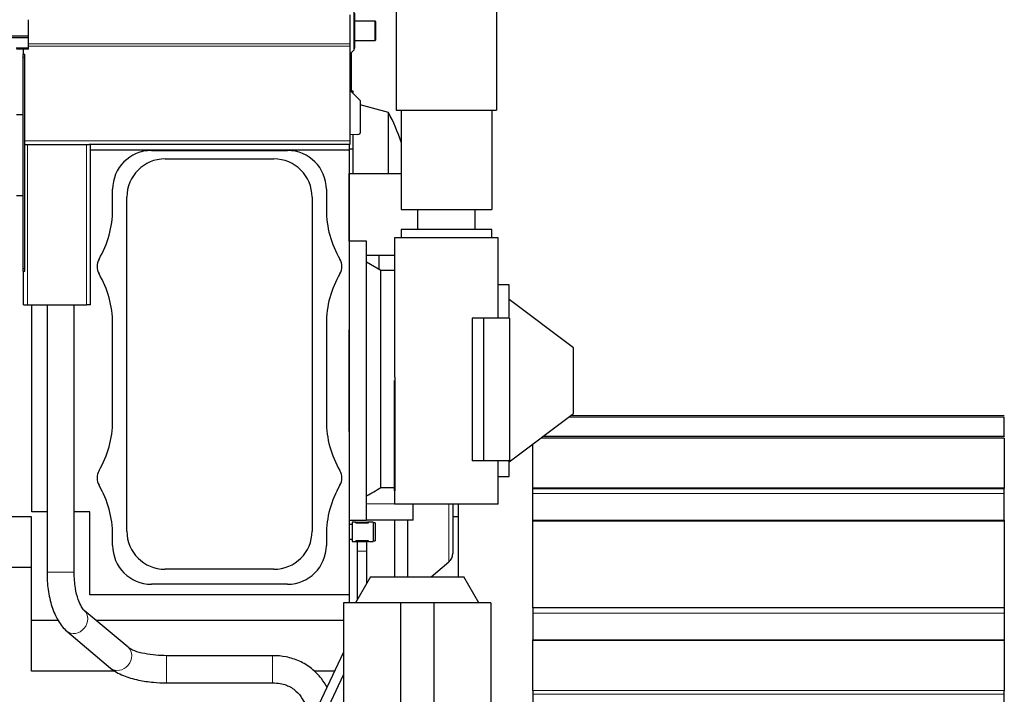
# Model space of a CAD drawing. Header units: inches. Extents: x 0 to 29700, y -16 to 21000.
# Tile 91 of 186: x 6636 to 8155, y 16951 to 17991. Entities that reach past the tile are written whole.
import ezdxf

# ---------------------------------------------------------------- set-up
doc = ezdxf.new("R2010")
doc.units = ezdxf.units.IN
doc.layers.add('254', color=7, linetype='Continuous', true_color=0xffffff)

msp = doc.modelspace()

# ---------------------------------------------------------------- linework, layer by layer
at = {"layer": '254', "color": 2, "linetype": 'Continuous', "lineweight": 25}
for p, q in [((7372.083, 18179.233), (7372.083, 17851.633)), ((7217.083, 18127.861), (7217.083, 17851.633)), ((7145.583, 17998.59), (7145.583, 17953.902)), ((7152.083, 17944.633), (7152.083, 18003.633)), ((7153.583, 17947.133), (7153.583, 18001.133)), ((6650.083, 17965.605), (6650.083, 17991.147)), ((7184.583, 17989.133), (7153.583, 17989.133)), ((7185.583, 17988.133), (7184.583, 17989.133)), ((7184.583, 17959.133), (7184.583, 17989.133)), ((7185.583, 17960.133), (7185.583, 17988.133)), ((6650.083, 17965.605), (5673.083, 17965.605)), ((6650.083, 17963.341), (6650.083, 17965.605)), ((6650.083, 17963.341), (5673.083, 17963.341)), ((6650.083, 17947.49), (6650.083, 17963.341)), ((7145.583, 17953.902), (7145.583, 17950.46)), ((7145.583, 17950.46), (7145.583, 17804.637)), ((7153.583, 17959.133), (7184.583, 17959.133)), ((7184.583, 17959.133), (7185.583, 17960.133)), ((6650.083, 17947.49), (6630.939, 17947.49)), ((6650.083, 17945.741), (6631.321, 17945.741)), ((6641.583, 17945.741), (6641.583, 17937.637)), ((6641.583, 17933.392), (6641.583, 17937.637)), ((6644.583, 17937.637), (6641.583, 17937.637)), ((6644.583, 17933.392), (6644.583, 17937.637)), ((6650.083, 17945.741), (6650.083, 17947.49)), ((7145.583, 17938.133), (7152.083, 17944.633)), ((7147.583, 17940.133), (7147.583, 17918.133)), ((7152.083, 17947.133), (7153.583, 17947.133)), ((6641.583, 17607.637), (6641.583, 17933.392)), ((6644.583, 17607.637), (6644.583, 17933.392)), ((7145.583, 17912.133), (7147.583, 17912.133)), ((7147.583, 17918.133), (7147.583, 17912.133)), ((7147.583, 17912.133), (7147.583, 17899.133)), ((7147.583, 17899.133), (7147.583, 17880.633)), ((7145.583, 17882.633), (7161.583, 17866.633)), ((7150.783, 17881.133), (7147.583, 17881.133)), ((7150.783, 17877.433), (7150.783, 17881.133)), ((7161.583, 17866.633), (7161.583, 17816.019)), ((7205.103, 17848.114), (7161.583, 17859.775)), ((6641.583, 17844.633), (6631.313, 17844.633)), ((7205.103, 17754.136), (7205.103, 17848.114)), ((7217.083, 17851.633), (7372.083, 17851.633)), ((7224.583, 17851.633), (7224.583, 17698.633)), ((7364.583, 17851.633), (7364.583, 17698.633)), ((7157.738, 17814.058), (7145.583, 17813.633)), ((7150.783, 17791.801), (7150.783, 17813.816)), ((7161.583, 17816.019), (7161.16, 17815.582)), ((6644.614, 17798.637), (6644.583, 17798.637)), ((6644.614, 17798.637), (6648.583, 17798.637)), ((6648.583, 17798.637), (6739.583, 17798.637)), ((6739.583, 17798.637), (6743.551, 17798.637)), ((7145.583, 17798.637), (6743.551, 17798.637)), ((6745.583, 17551.637), (6745.583, 17798.637)), ((7144.583, 17798.625), (7144.583, 17513.011)), ((7145.583, 17804.637), (7145.583, 17798.637)), ((6745.584, 17790.637), (7144.579, 17790.637)), ((6839.583, 17789.466), (7049.583, 17789.466)), ((7144.579, 17790.637), (7144.579, 17104.637)), ((7150.783, 17791.801), (7144.583, 17791.801)), ((7150.783, 17754.133), (7150.783, 17791.801)), ((6860.583, 17776.497), (7028.583, 17776.497)), ((7144.587, 17754.133), (7144.583, 17754.133)), ((7144.587, 17754.133), (7224.582, 17754.133)), ((7144.587, 17649.634), (7144.587, 17754.133)), ((6779.753, 17698.409), (6779.753, 17729.636)), ((7109.412, 17729.636), (7109.412, 17698.409)), ((6641.583, 17719.633), (6631.313, 17719.633)), ((6801.722, 17202.636), (6801.722, 17717.636)), ((7087.444, 17717.636), (7087.444, 17202.636)), ((7224.583, 17698.633), (7364.583, 17698.633)), ((7250.083, 17698.633), (7250.083, 17667.633)), ((7339.083, 17667.633), (7339.083, 17698.633)), ((7224.583, 17667.633), (7224.583, 17654.633)), ((7294.583, 17667.633), (7224.583, 17667.633)), ((7364.583, 17667.633), (7294.583, 17667.633)), ((7364.583, 17654.633), (7364.583, 17667.633)), ((7171.583, 17649.633), (7144.583, 17649.633)), ((7171.583, 17221.179), (7171.583, 17649.633)), ((7214.583, 17654.633), (7214.583, 17474.145)), ((7374.583, 17654.633), (7214.583, 17654.633)), ((7374.583, 17531.133), (7374.583, 17654.633)), ((7171.583, 17628.133), (7214.581, 17628.133)), ((7193.583, 17604.633), (7171.583, 17617.333)), ((6641.583, 17603.239), (6641.583, 17607.637)), ((6641.583, 17603.239), (6644.583, 17603.239)), ((6642.583, 17551.637), (6642.583, 17603.24)), ((6644.583, 17603.239), (6644.583, 17607.637)), ((7214.584, 17604.633), (7193.583, 17604.633)), ((7193.583, 17269.923), (7193.583, 17604.633)), ((7391.583, 17582.133), (7374.583, 17582.133)), ((7391.583, 17531.141), (7391.583, 17582.133)), ((7490.583, 17485.133), (7391.583, 17559.733)), ((6642.583, 17551.637), (6648.583, 17551.637)), ((6648.583, 17551.637), (6739.583, 17551.637)), ((6655.079, 17232.637), (6655.079, 17551.628)), ((6678.58, 17551.628), (6678.58, 17139.455)), ((6720.58, 17139.455), (6720.58, 17551.628)), ((6745.583, 17551.637), (6739.583, 17551.637)), ((7351.659, 17531.133), (7334.583, 17531.133)), ((7334.583, 17531.133), (7334.583, 17311.133)), ((7391.659, 17531.133), (7351.659, 17531.133)), ((7351.659, 17531.133), (7351.659, 17311.133)), ((7391.659, 17531.133), (7391.659, 17311.133)), ((6779.753, 17372.409), (6779.753, 17522.864)), ((7109.412, 17522.864), (7109.412, 17372.409)), ((7144.583, 17356.252), (7144.583, 17513.034)), ((7490.583, 17384.133), (7490.583, 17485.133)), ((7214.583, 17264.633), (7214.583, 17434.633)), ((7214.808, 17434.633), (7214.808, 17264.633)), ((7391.583, 17309.533), (7490.583, 17384.133)), ((8155.083, 17380.496), (7485.765, 17380.496)), ((8155.083, 17349.082), (8155.083, 17378.153)), ((7144.583, 17356.255), (7144.583, 17213.028)), ((7443.293, 17348.496), (8155.083, 17348.496)), ((8155.083, 17349.082), (8155.083, 17348.496)), ((8155.083, 17346.153), (8155.083, 17269.179)), ((7428.083, 17269.179), (7428.083, 17337.037)), ((7351.659, 17311.133), (7334.583, 17311.133)), ((7391.659, 17311.133), (7351.659, 17311.133)), ((7374.357, 17264.633), (7374.357, 17311.133)), ((7374.583, 17264.633), (7374.583, 17311.133)), ((7391.583, 17287.133), (7391.583, 17311.137)), ((7374.583, 17287.133), (7391.583, 17287.133)), ((7193.583, 17269.923), (7214.583, 17269.923)), ((7428.083, 17268.593), (7428.083, 17269.179)), ((7428.083, 17260.593), (7428.083, 17268.593)), ((7428.083, 17268.593), (8155.083, 17268.593)), ((8155.083, 17269.179), (8155.083, 17268.593)), ((8155.083, 17260.593), (8155.083, 17268.593)), ((7214.583, 17264.633), (7214.583, 17244.133)), ((7214.808, 17264.633), (7214.583, 17264.633)), ((7374.583, 17264.633), (7374.357, 17264.633)), ((7374.583, 17244.133), (7374.583, 17264.633)), ((7428.083, 17219.481), (7428.083, 17260.593)), ((8155.083, 17219.481), (8155.083, 17260.593)), ((7374.583, 17244.133), (7214.583, 17244.133)), ((7243.483, 17219.633), (7243.483, 17244.133)), ((7304.583, 17244.133), (7304.583, 17168.254)), ((7312.583, 17244.134), (7312.583, 17224.733)), ((6654.583, 17224.633), (2622.113, 17224.633)), ((6654.583, 17064.633), (6654.583, 17224.633)), ((6678.581, 17232.637), (6655.079, 17232.637)), ((6744.579, 17232.637), (6720.58, 17232.637)), ((6744.579, 17104.637), (6744.579, 17232.637)), ((7312.583, 17224.733), (7304.582, 17224.733)), ((7312.583, 17224.733), (7312.583, 17132.134)), ((7144.583, 17210.522), (7144.579, 17210.522)), ((7144.583, 17219.633), (7171.583, 17219.633)), ((7149.083, 17213.022), (7144.583, 17213.022)), ((7144.583, 17213.022), (7144.583, 17190.022)), ((7154.975, 17216.522), (7149.083, 17216.522)), ((7149.083, 17216.522), (7149.083, 17186.522)), ((7154.975, 17216.522), (7156.083, 17216.522)), ((7154.975, 17215.478), (7154.975, 17216.522)), ((7156.083, 17216.522), (7173.083, 17216.522)), ((7173.083, 17214.989), (7156.083, 17214.989)), ((7160.491, 17216.522), (7160.548, 17216.58)), ((7160.548, 17216.58), (7160.762, 17216.522)), ((7171.583, 17219.633), (7171.583, 17221.179)), ((7243.483, 17219.633), (7171.583, 17219.633)), ((7174.19, 17216.522), (7173.083, 17216.522)), ((7181.583, 17216.522), (7174.19, 17216.522)), ((7174.19, 17215.478), (7174.19, 17216.522)), ((7181.583, 17216.522), (7181.583, 17186.522)), ((7184.583, 17215.522), (7181.583, 17215.522)), ((7184.583, 17215.522), (7184.583, 17187.522)), ((7214.583, 17219.622), (7214.583, 17132.131)), ((7234.583, 17219.632), (7234.583, 17132.133)), ((7428.083, 17218.066), (7428.083, 17219.481)), ((7428.083, 17084.987), (7428.083, 17218.066)), ((8155.083, 17219.481), (8155.083, 17218.066)), ((8155.083, 17218.066), (8155.083, 17084.987)), ((6779.753, 17180.636), (6779.753, 17196.864)), ((7109.412, 17196.864), (7109.412, 17180.636)), ((7144.579, 17192.522), (7144.583, 17192.522)), ((7144.583, 17190.03), (7144.583, 17092.14)), ((7144.583, 17190.022), (7149.083, 17190.022)), ((7149.083, 17186.522), (7154.975, 17186.522)), ((7154.975, 17186.522), (7154.975, 17187.567)), ((7154.975, 17186.522), (7156.083, 17186.522)), ((7156.083, 17188.056), (7173.083, 17188.056)), ((7156.083, 17186.522), (7173.083, 17186.522)), ((7168.617, 17186.465), (7168.403, 17186.522)), ((7168.675, 17186.522), (7168.617, 17186.465)), ((7174.19, 17186.522), (7173.083, 17186.522)), ((7174.19, 17186.522), (7174.19, 17187.567)), ((7174.19, 17186.522), (7181.583, 17186.522)), ((7181.583, 17187.522), (7184.583, 17187.522)), ((7157.083, 17171.522), (7157.083, 17096.464)), ((7172.083, 17122.443), (7172.083, 17171.522)), ((6654.583, 17146.691), (2734.108, 17146.691)), ((7271.094, 17132.133), (7298.439, 17155.078)), ((7028.583, 17143.775), (6860.583, 17143.775)), ((7177.677, 17132.133), (7154.583, 17092.133)), ((7177.677, 17132.133), (7321.489, 17132.133)), ((7344.583, 17092.133), (7321.489, 17132.133)), ((7049.583, 17120.806), (6839.583, 17120.806)), ((7144.579, 17104.637), (6744.579, 17104.637)), ((7223.783, 17092.133), (7136.083, 17092.133)), ((7136.083, 17092.133), (7136.083, 16854.633)), ((7275.383, 17092.133), (7223.783, 17092.133)), ((7223.783, 17092.133), (7223.783, 16854.633)), ((7363.083, 17092.133), (7275.383, 17092.133)), ((7275.383, 17092.133), (7275.383, 16854.633)), ((7363.083, 17092.133), (7363.083, 16854.633)), ((7428.083, 17084.402), (7428.083, 17084.987)), ((8155.083, 17084.987), (8155.083, 17084.402)), ((6803.644, 17023.55), (6735.999, 17080.44)), ((7428.083, 17084.402), (7428.083, 17076.402)), ((8155.083, 17084.402), (7428.083, 17084.402)), ((7428.083, 17076.402), (7428.083, 17035.289)), ((8155.083, 17084.402), (8155.083, 17076.402)), ((8155.083, 17076.402), (8155.083, 17035.289)), ((6654.583, 16986.691), (6654.583, 17064.633)), ((6695.949, 17064.633), (6654.583, 17064.633)), ((7136.076, 17064.633), (6754.795, 17064.633)), ((6708.966, 17048.296), (6776.611, 16991.406)), ((7428.083, 17033.875), (7428.083, 17035.289)), ((7428.083, 16957.206), (7428.083, 17033.875)), ((8155.083, 17035.289), (8155.083, 17033.875)), ((8155.083, 17033.875), (8155.083, 16957.206)), ((7026.58, 17010.629), (6863.086, 17010.629)), ((7136.082, 17015.933), (7089.129, 16916.723)), ((6784.724, 16986.691), (6654.583, 16986.691)), ((7122.242, 16986.691), (7090.506, 16986.691)), ((7102.687, 16910.306), (7136.082, 16980.869)), ((6863.086, 16968.629), (7026.58, 16968.629)), ((7428.083, 16957.206), (7428.083, 16951.549)), ((7428.083, 16951.549), (7428.083, 16924.575)), ((8155.083, 16951.549), (8155.083, 16957.206)), ((8155.083, 16842.692), (8155.083, 16951.549))]:
    msp.add_line(p, q, dxfattribs=at)
at = {"layer": '254', "color": 110, "linetype": 'Continuous', "lineweight": 13}
for p, q in [((7145.583, 17953.902), (6650.088, 17953.902)), ((7145.583, 17950.46), (6650.088, 17950.46)), ((7147.047, 17939.598), (7147.047, 17918.133)), ((6644.583, 17933.392), (6641.583, 17933.392)), ((7145.583, 17899.133), (7147.583, 17899.133)), ((7145.583, 17804.637), (6644.583, 17804.637)), ((6648.583, 17551.637), (6648.583, 17798.637)), ((6739.583, 17551.637), (6739.583, 17798.637)), ((6644.583, 17607.637), (6641.583, 17607.637)), ((7214.808, 17434.633), (7214.583, 17434.633)), ((7482.653, 17378.153), (8155.083, 17378.153)), ((8155.083, 17346.153), (7440.18, 17346.153)), ((7444.077, 17349.082), (8155.083, 17349.082)), ((7428.083, 17269.179), (8155.083, 17269.179)), ((7428.083, 17260.593), (8155.083, 17260.593)), ((7171.583, 17244.633), (7214.582, 17244.633)), ((7298.439, 17244.13), (7298.439, 17155.078)), ((7156.083, 17214.989), (7156.083, 17216.522)), ((7173.083, 17214.989), (7173.083, 17216.522)), ((7428.083, 17219.481), (8155.083, 17219.481)), ((8155.083, 17218.066), (7428.083, 17218.066)), ((7156.083, 17186.522), (7156.083, 17188.056)), ((7173.083, 17186.522), (7173.083, 17188.056)), ((7157.083, 17171.522), (7172.083, 17171.522)), ((6720.58, 17139.455), (6678.58, 17139.455)), ((7428.083, 17084.987), (8155.083, 17084.987)), ((8155.083, 17076.402), (7428.083, 17076.402)), ((7428.083, 17035.289), (8155.083, 17035.289)), ((8155.083, 17033.875), (7428.083, 17033.875)), ((6863.086, 17010.629), (6863.086, 16968.629)), ((7026.58, 17010.629), (7026.58, 16968.629)), ((7428.083, 16957.206), (8155.083, 16957.206)), ((8155.083, 16951.549), (7428.083, 16951.549))]:
    msp.add_line(p, q, dxfattribs=at)
at = {"layer": '254', "color": 2, "linetype": 'Continuous', "lineweight": 25}
for centre, radius, start, end in [((6987.783, 17728.633), 248, 17.285231, 28.801515), ((7157.564, 17819.055), 5, 272, 316), ((6839.583, 17729.636), 59.83, 90, 180), ((7049.583, 17729.636), 59.83, 0, 90), ((6860.583, 17717.636), 58.861, 90, 180), ((7028.583, 17717.636), 58.861, 0, 90), ((6629.583, 17698.409), 150.17, 329.414358, 0), ((7259.583, 17698.409), 150.17, 180, 210.585642), ((6778.083, 17610.636), 22.33, 149.414358, 210.585642), ((7111.083, 17610.636), 22.33, 329.414358, 30.585642), ((6629.583, 17522.864), 150.17, 0, 30.585642), ((7259.583, 17522.864), 150.17, 149.414358, 180), ((6629.583, 17372.409), 150.17, 329.414358, 0), ((7259.583, 17372.409), 150.17, 180, 210.585642), ((6778.083, 17284.636), 22.33, 149.414358, 210.585642), ((7111.083, 17284.636), 22.33, 329.414358, 30.585642), ((6629.583, 17196.864), 150.17, 0, 30.585642), ((7259.583, 17196.864), 150.17, 149.414358, 180), ((6860.583, 17202.636), 58.861, 180, 270), ((7028.583, 17202.636), 58.861, 270, 0), ((6839.583, 17180.636), 59.83, 180, 270), ((7049.583, 17180.636), 59.83, 270, 0), ((7287.383, 17168.254), 17.2, 310, 0)]:
    msp.add_arc(centre, radius, start, end, dxfattribs=at)
at = {"layer": '254', "color": 110, "linetype": 'Continuous', "lineweight": 13}
for centre, start_param, end_param in [((6722.483, 17064.368), 3.14342494, 6.27716361), ((6790.127, 17007.478), 3.1416578, 6.28315228)]:
    msp.add_ellipse(centre, major_axis=(13.517, 16.072), ratio=0.84419392, start_param=start_param, end_param=end_param, dxfattribs=at)
at = {"layer": '254', "color": 2, "linetype": 'Continuous', "lineweight": 25}
for points, knots in [([(7145.583, 17918.133), (7145.584, 17918.133), (7145.6, 17918.133), (7145.646, 17918.133), (7145.685, 17918.133), (7145.693, 17918.133), (7145.711, 17918.133), (7145.72, 17918.133), (7145.749, 17918.133), (7145.77, 17918.133), (7145.84, 17918.133), (7145.893, 17918.133), (7146.015, 17918.133), (7146.084, 17918.133), (7146.197, 17918.133), (7146.237, 17918.133), (7146.289, 17918.133), (7146.3, 17918.133), (7146.321, 17918.133), (7146.332, 17918.133), (7146.365, 17918.133), (7146.387, 17918.133), (7146.501, 17918.133), (7146.599, 17918.133), (7146.811, 17918.133), (7146.925, 17918.133), (7147.047, 17918.133)], [0, 0, 0, 0, 0.11642669, 0.24265145, 0.24265145, 0.27420764, 0.27420764, 0.30576383, 0.30576383, 0.36887621, 0.36887621, 0.49510096, 0.49510096, 0.62132572, 0.62132572, 0.6844381, 0.6844381, 0.7002162, 0.7002162, 0.71599429, 0.71599429, 0.74755048, 0.74755048, 0.87377524, 0.87377524, 1, 1, 1, 1]), ([(7214.593, 17474.455), (7214.597, 17473.443), (7214.601, 17472.43), (7214.618, 17469.407), (7214.632, 17467.393), (7214.661, 17463.352), (7214.693, 17459.3), (7214.739, 17453.187), (7214.777, 17447.039), (7214.794, 17442.917), (7214.802, 17439.816), (7214.804, 17438.781), (7214.806, 17437.227), (7214.807, 17436.708), (7214.808, 17435.67), (7214.808, 17435.151), (7214.808, 17434.633)], [0, 0, 0, 0, 0.07763259, 0.07763259, 0.23136049, 0.23136049, 0.38508839, 0.5388163, 0.6925442, 0.8462721, 0.8462721, 0.92313605, 0.92313605, 0.96156802, 0.96156802, 1, 1, 1, 1]), ([(7156.083, 17214.989), (7156.006, 17214.989), (7155.931, 17214.993), (7155.821, 17215.004), (7155.784, 17215.008), (7155.73, 17215.017), (7155.712, 17215.02), (7155.677, 17215.026), (7155.66, 17215.029), (7155.575, 17215.047), (7155.511, 17215.064), (7155.435, 17215.089), (7155.42, 17215.094), (7155.391, 17215.105), (7155.349, 17215.121), (7155.284, 17215.15), (7155.236, 17215.174), (7155.203, 17215.193), (7155.192, 17215.2), (7155.171, 17215.213), (7155.161, 17215.219), (7155.113, 17215.253), (7155.081, 17215.28), (7155.048, 17215.315), (7155.042, 17215.322), (7155.031, 17215.336), (7155.025, 17215.343), (7155.01, 17215.365), (7155.002, 17215.379), (7154.982, 17215.421), (7154.975, 17215.45), (7154.975, 17215.478)], [0, 0, 0, 0, 0.125, 0.125, 0.1875, 0.1875, 0.21875, 0.21875, 0.25, 0.25, 0.375, 0.375, 0.40625, 0.40625, 0.4375, 0.5, 0.5625, 0.5625, 0.59375, 0.59375, 0.625, 0.625, 0.75, 0.75, 0.78125, 0.78125, 0.8125, 0.8125, 0.875, 0.875, 1, 1, 1, 1]), ([(7174.19, 17215.478), (7174.19, 17215.45), (7174.183, 17215.421), (7174.163, 17215.379), (7174.155, 17215.365), (7174.14, 17215.344), (7174.135, 17215.336), (7174.123, 17215.322), (7174.117, 17215.315), (7174.084, 17215.28), (7174.052, 17215.253), (7173.994, 17215.213), (7173.974, 17215.2), (7173.941, 17215.181), (7173.929, 17215.175), (7173.905, 17215.162), (7173.893, 17215.156), (7173.831, 17215.126), (7173.776, 17215.104), (7173.686, 17215.075), (7173.655, 17215.066), (7173.607, 17215.053), (7173.59, 17215.048), (7173.557, 17215.04), (7173.54, 17215.037), (7173.454, 17215.019), (7173.384, 17215.008), (7173.291, 17214.998), (7173.273, 17214.997), (7173.235, 17214.994), (7173.216, 17214.993), (7173.159, 17214.99), (7173.121, 17214.989), (7173.083, 17214.989)], [0, 0, 0, 0, 0.125, 0.125, 0.1875, 0.1875, 0.21875, 0.21875, 0.25, 0.25, 0.375, 0.375, 0.4375, 0.4375, 0.46875, 0.46875, 0.5, 0.5, 0.625, 0.625, 0.6875, 0.6875, 0.71875, 0.71875, 0.75, 0.75, 0.875, 0.875, 0.90625, 0.90625, 0.9375, 0.9375, 1, 1, 1, 1]), ([(7154.975, 17187.567), (7154.975, 17187.595), (7154.982, 17187.623), (7155.002, 17187.666), (7155.01, 17187.68), (7155.025, 17187.701), (7155.03, 17187.708), (7155.042, 17187.722), (7155.048, 17187.729), (7155.081, 17187.765), (7155.113, 17187.792), (7155.171, 17187.832), (7155.191, 17187.845), (7155.225, 17187.864), (7155.236, 17187.87), (7155.26, 17187.882), (7155.272, 17187.888), (7155.335, 17187.918), (7155.389, 17187.94), (7155.479, 17187.97), (7155.51, 17187.979), (7155.558, 17187.992), (7155.575, 17187.996), (7155.608, 17188.004), (7155.625, 17188.008), (7155.711, 17188.026), (7155.782, 17188.037), (7155.874, 17188.046), (7155.892, 17188.048), (7155.93, 17188.051), (7155.949, 17188.052), (7156.006, 17188.055), (7156.044, 17188.056), (7156.083, 17188.056)], [0, 0, 0, 0, 0.125, 0.125, 0.1875, 0.1875, 0.21875, 0.21875, 0.25, 0.25, 0.375, 0.375, 0.4375, 0.4375, 0.46875, 0.46875, 0.5, 0.5, 0.625, 0.625, 0.6875, 0.6875, 0.71875, 0.71875, 0.75, 0.75, 0.875, 0.875, 0.90625, 0.90625, 0.9375, 0.9375, 1, 1, 1, 1]), ([(7157.083, 17186.619), (7157.083, 17185.47), (7157.083, 17180.736), (7157.083, 17175.622), (7157.083, 17171.522)], [0, 0, 0, 0, 0.25158213, 1, 1, 1, 1]), ([(7172.083, 17171.522), (7172.083, 17175.622), (7172.083, 17180.736), (7172.083, 17185.47), (7172.083, 17186.619)], [0, 0, 0, 0, 0.74841787, 1, 1, 1, 1]), ([(7173.083, 17188.056), (7173.159, 17188.056), (7173.234, 17188.052), (7173.344, 17188.041), (7173.381, 17188.036), (7173.435, 17188.028), (7173.453, 17188.025), (7173.488, 17188.018), (7173.505, 17188.015), (7173.59, 17187.997), (7173.655, 17187.98), (7173.73, 17187.955), (7173.745, 17187.95), (7173.774, 17187.94), (7173.816, 17187.924), (7173.882, 17187.895), (7173.929, 17187.87), (7173.962, 17187.851), (7173.973, 17187.845), (7173.994, 17187.832), (7174.004, 17187.825), (7174.052, 17187.792), (7174.084, 17187.765), (7174.117, 17187.73), (7174.123, 17187.723), (7174.134, 17187.708), (7174.14, 17187.701), (7174.155, 17187.68), (7174.163, 17187.666), (7174.183, 17187.623), (7174.19, 17187.595), (7174.19, 17187.567)], [0, 0, 0, 0, 0.125, 0.125, 0.1875, 0.1875, 0.21875, 0.21875, 0.25, 0.25, 0.375, 0.375, 0.40625, 0.40625, 0.4375, 0.5, 0.5625, 0.5625, 0.59375, 0.59375, 0.625, 0.625, 0.75, 0.75, 0.78125, 0.78125, 0.8125, 0.8125, 0.875, 0.875, 1, 1, 1, 1]), ([(6678.58, 17139.455), (6678.544, 17130.127), (6679.741, 17111.964), (6685.519, 17085.741), (6695.444, 17063.58), (6704.059, 17052.771), (6708.991, 17048.275)], [0, 0, 0, 0, 0.24071353, 0.48868739, 0.74082013, 1, 1, 1, 1]), ([(6735.974, 17080.461), (6734.614, 17081.749), (6731.647, 17085.812), (6726.265, 17096.813), (6721.634, 17115.388), (6720.584, 17130.528), (6720.58, 17139.455)], [0, 0, 0, 0, 0.19575916, 0.42889297, 0.69393998, 1, 1, 1, 1]), ([(6863.086, 17010.629), (6857.385, 17010.695), (6845.663, 17011.261), (6828.158, 17013.628), (6812.416, 17017.948), (6805.935, 17021.499), (6803.619, 17023.571)], [0, 0, 0, 0, 0.21006531, 0.45047747, 0.71265734, 1, 1, 1, 1]), ([(7110.634, 16961.701), (7108.001, 16966.434), (7101.083, 16977.023), (7087.099, 16991.436), (7068.419, 17002.968), (7047.656, 17009.316), (7033.623, 17010.675), (7026.58, 17010.629)], [0, 0, 0, 0, 0.15876188, 0.36984105, 0.58425477, 0.79646773, 1, 1, 1, 1]), ([(6776.636, 16991.385), (6781.977, 16986.939), (6794.2, 16979.797), (6818.121, 16972.736), (6841.452, 16969.401), (6856.144, 16968.673), (6863.086, 16968.629)], [0, 0, 0, 0, 0.30539484, 0.57358628, 0.80301071, 1, 1, 1, 1]), ([(7026.58, 16968.629), (7030.478, 16968.713), (7037.603, 16968.147), (7050.237, 16964.927), (7062.697, 16957.309), (7072.326, 16945.103), (7079.312, 16930.883), (7083.077, 16917.808), (7084.793, 16907.679), (7085.54, 16903.168), (7085.888, 16900.946), (7086.085, 16899.987), (7086.189, 16899.698), (7086.243, 16899.63), (7086.267, 16899.628), (7086.279, 16899.633)], [0, 0, 0, 0, 0.11259711, 0.20997621, 0.37929586, 0.5288758, 0.65920124, 0.84209951, 0.92252577, 0.96430804, 0.98555265, 0.99407863, 0.99729346, 0.99867598, 1, 1, 1, 1])]:
    msp.add_open_spline(points, degree=3, knots=knots, dxfattribs=at)
for points in [[(7147.047, 17918.133), (7147.228, 17918.133), (7147.406, 17918.133), (7147.583, 17918.133)], [(7190.584, 17628.133), (7190.584, 17620.877), (7190.584, 17613.62), (7190.584, 17606.363)], [(7171.583, 17256.845), (7178.92, 17261.198), (7186.254, 17265.557), (7193.583, 17269.923)]]:
    msp.add_open_spline(points, degree=3, dxfattribs=at)

doc.saveas('drawing.dxf')
